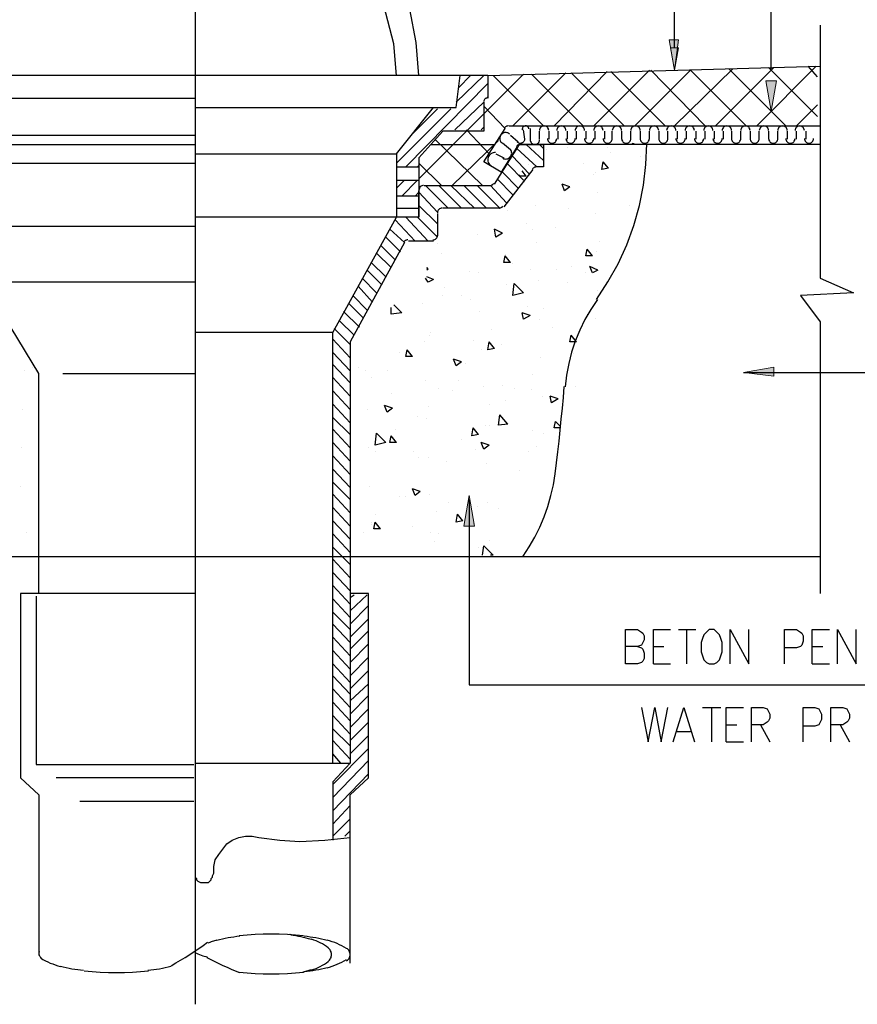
# Model space of a CAD drawing. Header units: millimetres. Extents: x 0 to 420, y 0 to 297.
# Tile 6 of 100: x 86 to 113, y 97 to 129. Entities that reach past the tile are written whole.
import ezdxf

# ---------------------------------------------------------------- set-up
doc = ezdxf.new("R2010")
doc.units = ezdxf.units.MM
doc.layers.add('FILL_000000', color=7, linetype='Continuous')
doc.layers.add('LINE_000000', color=7, linetype='Continuous')

msp = doc.modelspace()

# ---------------------------------------------------------------- hatches: boundary and pattern name
at = {"layer": 'FILL_000000'}
h = msp.add_hatch(color=7, dxfattribs=at)
h.dxf.hatch_style = 1
h.paths.add_polyline_path([(107.146, 128.016), (107.442, 128.016), (107.315, 127.042), (107.146, 128.016)])
h = msp.add_hatch(color=7, dxfattribs=at)
h.dxf.hatch_style = 1
h.paths.add_polyline_path([(107.442, 127.762), (107.188, 127.762), (107.315, 127.042), (107.442, 127.762)])
h = msp.add_hatch(color=7, dxfattribs=at)
h.dxf.hatch_style = 1
h.paths.add_polyline_path([(110.236, 126.704), (110.575, 126.704), (110.405, 125.73), (110.236, 126.704)])
h = msp.add_hatch(color=7, dxfattribs=at)
h.dxf.hatch_style = 1
h.paths.add_polyline_path([(110.49, 117.56), (110.49, 117.263), (109.516, 117.39), (110.49, 117.56)])
h = msp.add_hatch(color=7, dxfattribs=at)
h.dxf.hatch_style = 1
h.paths.add_polyline_path([(100.584, 112.48), (100.923, 112.48), (100.753, 113.453), (100.584, 112.48)])

# ---------------------------------------------------------------- linework, layer by layer
at = {"layer": 'LINE_000000', "lineweight": 25}
for p, q in [((91.99, 134.789), (91.99, 97.197)), ((107.315, 127.762), (107.315, 134.07)), ((110.405, 127.085), (110.405, 129.54)), ((101.346, 126.873), (111.972, 127.169)), ((108.627, 125.264), (110.49, 127.127)), ((109.94, 125.264), (111.845, 127.169)), ((111.887, 125.561), (110.321, 127.127)), ((111.887, 126.831), (111.591, 127.169)), ((100.33, 126.026), (101.219, 126.873)), ((100.415, 126.492), (100.796, 126.873)), ((101.219, 125.645), (102.489, 126.915)), ((101.346, 126.873), (101.346, 126.153)), ((103.124, 125.264), (101.515, 126.873)), ((102.15, 125.264), (103.844, 126.958)), ((104.394, 125.264), (102.743, 126.915)), ((103.463, 125.264), (105.156, 127)), ((105.706, 125.264), (104.013, 126.958)), ((104.733, 125.264), (106.511, 127.042)), ((107.019, 125.264), (105.283, 127)), ((106.045, 125.264), (107.823, 127.042)), ((108.289, 125.264), (106.553, 127.042)), ((107.315, 125.264), (109.178, 127.085)), ((109.601, 125.264), (107.823, 127.042)), ((110.871, 125.264), (109.051, 127.085)), ((98.721, 123.952), (101.346, 126.619)), ((101.304, 126.153), (101.346, 126.196)), ((100.288, 125.137), (101.219, 126.026)), ((101.896, 125.18), (101.219, 125.899)), ((111.21, 125.264), (111.887, 125.942)), ((98.425, 124.079), (100.161, 125.815)), ((98.891, 124.968), (99.737, 125.815)), ((100.711, 125.137), (101.219, 125.645)), ((101.134, 125.137), (101.219, 125.222)), ((102.023, 125.264), (111.972, 125.264)), ((83.058, 124.968), (91.99, 124.968)), ((99.145, 123.571), (100.711, 125.137)), ((101.388, 124.375), (100.669, 125.137)), ((102.066, 124.968), (102.32, 124.756)), ((102.531, 124.841), (102.489, 125.137)), ((102.701, 125.18), (102.701, 124.799)), ((102.997, 124.841), (102.997, 125.095)), ((103.293, 125.095), (103.293, 124.841)), ((103.59, 124.841), (103.59, 125.095)), ((103.886, 125.095), (103.886, 124.841)), ((104.182, 124.841), (104.182, 125.095)), ((104.479, 125.095), (104.479, 124.841)), ((104.775, 124.841), (104.775, 125.095)), ((105.071, 125.095), (105.071, 124.841)), ((105.325, 124.841), (105.325, 125.095)), ((105.622, 125.095), (105.622, 124.841)), ((105.918, 124.841), (105.918, 125.095)), ((106.214, 125.095), (106.214, 124.841)), ((106.511, 124.841), (106.511, 125.095)), ((106.807, 125.095), (106.807, 124.841)), ((107.103, 124.841), (107.103, 125.095)), ((107.4, 125.095), (107.4, 124.841)), ((107.696, 124.841), (107.696, 125.095)), ((107.992, 125.095), (107.992, 124.841)), ((108.289, 124.841), (108.289, 125.095)), ((108.585, 125.095), (108.585, 124.841)), ((108.881, 124.841), (108.881, 125.095)), ((109.135, 125.095), (109.135, 124.841)), ((109.432, 124.841), (109.432, 125.095)), ((109.728, 125.095), (109.728, 124.841)), ((110.024, 124.841), (110.024, 125.095)), ((110.321, 125.095), (110.321, 124.841)), ((110.617, 124.841), (110.617, 125.095)), ((110.913, 125.095), (110.913, 124.841)), ((111.21, 124.841), (111.21, 125.095)), ((111.506, 125.095), (111.506, 124.841)), ((72.348, 124.672), (91.99, 124.672)), ((99.526, 124.672), (101.558, 124.672)), ((101.177, 123.359), (99.653, 124.841)), ((100.203, 123.359), (101.685, 124.799)), ((102.066, 124.502), (101.812, 124.714)), ((111.972, 124.672), (102.404, 124.672)), ((103.844, 124.672), (102.404, 124.672)), ((103.124, 124.164), (102.574, 124.672)), ((103.124, 124.545), (102.997, 124.672)), ((103.886, 124.587), (103.886, 124.587)), ((105.156, 124.587), (105.156, 124.587)), ((106.003, 124.672), (105.96, 124.714)), ((106.003, 124.714), (106.003, 124.672)), ((98.425, 124.375), (98.425, 122.343)), ((101.6, 124.375), (101.854, 124.248)), ((102.658, 123.74), (102.15, 124.291)), ((102.912, 123.952), (102.277, 124.545)), ((103.209, 124.502), (103.209, 124.502)), ((105.283, 124.418), (105.283, 124.418)), ((106.214, 124.291), (106.214, 124.291)), ((99.102, 123.952), (99.145, 123.994)), ((99.864, 123.359), (99.145, 124.079)), ((102.489, 123.529), (101.981, 124.037)), ((102.658, 124.037), (102.658, 124.037)), ((102.658, 124.037), (102.658, 124.037)), ((104.394, 124.079), (104.394, 124.079)), ((104.987, 123.867), (105.029, 124.121)), ((105.198, 123.91), (105.029, 124.121)), ((98.425, 123.952), (99.145, 123.952)), ((102.32, 123.275), (101.812, 123.783)), ((102.785, 123.867), (101.854, 122.682)), ((102.362, 123.656), (102.362, 123.698)), ((102.574, 123.656), (102.362, 123.656)), ((102.574, 123.656), (102.447, 123.825)), ((102.828, 123.952), (102.828, 123.952)), ((104.733, 123.698), (104.733, 123.698)), ((104.775, 123.783), (104.775, 123.783)), ((105.198, 123.91), (104.987, 123.867)), ((98.425, 123.529), (99.145, 123.529)), ((98.425, 123.275), (98.679, 123.529)), ((98.594, 123.021), (99.102, 123.529)), ((99.314, 123.359), (101.431, 123.359)), ((100.076, 122.64), (99.356, 123.359)), ((100.499, 122.64), (99.78, 123.359)), ((100.923, 122.64), (100.161, 123.359)), ((101.304, 122.64), (100.584, 123.359)), ((101.727, 122.64), (101.007, 123.359)), ((101.939, 122.809), (101.431, 123.359)), ((102.15, 123.063), (101.642, 123.571)), ((102.531, 123.444), (102.531, 123.444)), ((103.971, 123.317), (103.717, 123.402)), ((103.801, 123.19), (103.717, 123.402)), ((99.145, 123.021), (98.425, 123.021)), ((99.018, 123.021), (99.145, 123.148)), ((99.145, 122.343), (99.145, 123.19)), ((99.737, 122.513), (99.145, 123.148)), ((103.971, 123.317), (103.801, 123.19)), ((104.86, 123.148), (104.86, 123.148)), ((99.737, 122.132), (99.145, 122.724)), ((102.87, 122.724), (102.87, 122.724)), ((105.876, 122.724), (105.876, 122.724)), ((98.425, 122.64), (99.145, 122.64)), ((99.737, 122.47), (99.737, 121.751)), ((101.727, 122.64), (99.907, 122.64)), ((101.981, 122.555), (101.981, 122.555)), ((103.928, 122.64), (103.928, 122.64)), ((104.775, 122.47), (104.775, 122.47)), ((99.018, 121.581), (98.383, 122.259)), ((99.441, 121.581), (98.721, 122.343)), ((99.737, 121.708), (99.102, 122.343)), ((102.574, 122.132), (102.574, 122.132)), ((98.679, 121.539), (98.213, 121.962)), ((101.007, 121.793), (101.007, 121.793)), ((101.812, 121.835), (101.558, 121.962)), ((101.6, 121.708), (101.558, 121.962)), ((101.812, 121.835), (101.6, 121.708)), ((102.785, 121.962), (102.785, 121.962)), ((103.505, 122.005), (103.505, 122.005)), ((98.383, 120.989), (97.917, 121.454)), ((98.552, 121.243), (98.086, 121.708)), ((99.61, 121.581), (98.806, 121.581)), ((99.737, 121.497), (99.737, 121.497)), ((102.912, 121.539), (102.912, 121.539)), ((104.902, 121.581), (104.902, 121.581)), ((98.256, 120.735), (97.79, 121.2)), ((99.864, 121.2), (99.864, 121.2)), ((101.896, 121.158), (101.896, 121.158)), ((104.479, 121.116), (104.521, 121.327)), ((104.69, 121.116), (104.521, 121.327)), ((104.817, 121.243), (104.817, 121.243)), ((98.086, 120.438), (97.621, 120.904)), ((101.854, 120.904), (101.896, 121.116)), ((102.066, 120.904), (101.854, 120.904)), ((102.066, 120.904), (101.896, 121.116)), ((102.15, 120.862), (102.15, 120.862)), ((104.69, 121.116), (104.479, 121.116)), ((97.959, 120.184), (97.494, 120.65)), ((99.441, 120.692), (99.399, 120.735)), ((99.441, 120.692), (99.399, 120.65)), ((100.753, 120.608), (100.753, 120.608)), ((101.05, 120.565), (101.05, 120.565)), ((102.701, 120.692), (102.701, 120.692)), ((103.547, 120.692), (103.547, 120.692)), ((104.013, 120.777), (104.013, 120.777)), ((104.479, 120.565), (104.479, 120.565)), ((104.86, 120.65), (104.606, 120.777)), ((104.69, 120.565), (104.606, 120.777)), ((104.648, 120.777), (104.648, 120.777)), ((104.86, 120.65), (104.69, 120.565)), ((91.99, 120.269), (84.794, 120.269)), ((97.79, 119.93), (97.324, 120.396)), ((99.441, 120.269), (99.356, 120.396)), ((99.61, 120.354), (99.399, 120.438)), ((99.61, 120.354), (99.441, 120.269)), ((101.939, 120.184), (101.939, 120.184)), ((102.15, 119.846), (102.193, 120.227)), ((102.489, 119.93), (102.193, 120.227)), ((102.955, 120.311), (102.955, 120.311)), ((103.886, 120.269), (103.886, 120.269)), ((97.663, 119.634), (97.197, 120.142)), ((99.949, 120.1), (99.949, 120.1)), ((102.489, 119.93), (102.15, 119.846)), ((104.86, 120.015), (104.86, 120.015)), ((97.367, 119.126), (96.901, 119.592)), ((97.494, 119.38), (97.028, 119.846)), ((99.272, 119.592), (99.272, 119.592)), ((99.907, 119.846), (99.907, 119.846)), ((100.499, 119.846), (100.499, 119.846)), ((100.796, 119.719), (100.796, 119.719)), ((97.24, 118.83), (96.732, 119.338)), ((98.256, 119.253), (98.256, 119.465)), ((98.594, 119.295), (98.256, 119.253)), ((98.594, 119.295), (98.34, 119.549)), ((101.092, 119.338), (101.092, 119.338)), ((102.701, 119.211), (102.447, 119.295)), ((102.489, 119.084), (102.447, 119.295)), ((102.616, 119.507), (102.616, 119.507)), ((103.124, 119.422), (103.124, 119.422)), ((104.521, 119.253), (104.521, 119.253)), ((97.07, 118.576), (96.605, 119.041)), ((102.701, 119.211), (102.489, 119.084)), ((102.997, 119.084), (102.997, 119.084)), ((104.775, 119.126), (104.775, 119.126)), ((96.393, 118.66), (91.99, 118.66)), ((96.943, 118.279), (96.435, 118.787)), ((99.526, 118.66), (99.526, 118.66)), ((101.473, 118.745), (101.473, 118.745)), ((103.42, 118.83), (103.42, 118.83)), ((96.943, 117.856), (96.393, 118.449)), ((99.314, 118.364), (99.314, 118.364)), ((99.483, 118.576), (99.483, 118.576)), ((100.88, 118.406), (100.88, 118.406)), ((101.346, 118.11), (101.388, 118.364)), ((101.558, 118.152), (101.388, 118.364)), ((103.971, 118.364), (104.013, 118.576)), ((104.182, 118.364), (103.971, 118.364)), ((104.182, 118.364), (104.013, 118.576)), ((96.943, 117.433), (96.393, 118.025)), ((98.51, 118.025), (98.51, 118.025)), ((98.721, 117.898), (98.764, 118.11)), ((98.933, 117.898), (98.764, 118.11)), ((101.134, 118.11), (101.134, 118.11)), ((101.558, 118.152), (101.346, 118.11)), ((101.769, 118.279), (101.769, 118.279)), ((104.098, 117.983), (104.098, 117.983)), ((98.933, 117.898), (98.721, 117.898)), ((100.499, 117.729), (100.245, 117.814)), ((100.33, 117.602), (100.245, 117.814)), ((100.499, 117.729), (100.33, 117.602)), ((100.626, 117.687), (100.626, 117.687)), ((103.039, 117.856), (103.039, 117.856)), ((86.529, 117.433), (86.529, 117.433)), ((86.783, 117.56), (86.783, 117.56)), ((96.943, 117.052), (96.393, 117.644)), ((97.197, 117.56), (97.197, 117.56)), ((97.451, 117.433), (97.451, 117.433)), ((98.129, 117.433), (98.129, 117.433)), ((109.516, 117.39), (128.185, 117.39)), ((87.757, 117.348), (91.99, 117.348)), ((96.943, 116.628), (96.393, 117.221)), ((97.621, 117.221), (97.621, 117.221)), ((99.356, 117.136), (99.356, 117.136)), ((100.415, 117.136), (100.415, 117.136)), ((102.785, 117.306), (102.785, 117.306)), ((96.943, 116.205), (96.393, 116.798)), ((99.78, 116.882), (99.78, 116.882)), ((100.203, 116.798), (100.203, 116.798)), ((101.219, 116.925), (101.219, 116.925)), ((101.812, 116.967), (101.812, 116.967)), ((102.193, 116.882), (102.193, 116.882)), ((102.743, 116.84), (102.743, 116.84)), ((104.14, 116.925), (104.14, 116.925)), ((98.256, 116.713), (98.256, 116.713)), ((101.896, 116.501), (101.896, 116.501)), ((103.082, 116.628), (103.082, 116.628)), ((103.59, 116.544), (103.336, 116.628)), ((103.378, 116.417), (103.336, 116.628)), ((103.59, 116.544), (103.378, 116.417)), ((103.378, 116.459), (103.378, 116.459)), ((86.487, 116.205), (86.487, 116.205)), ((86.487, 116.205), (86.487, 116.205)), ((96.943, 115.782), (96.393, 116.374)), ((97.494, 116.205), (97.494, 116.205)), ((97.494, 116.205), (97.494, 116.205)), ((98.298, 116.247), (98.044, 116.332)), ((98.129, 116.12), (98.044, 116.332)), ((98.298, 116.247), (98.129, 116.12)), ((98.171, 116.12), (98.171, 116.12)), ((99.441, 116.29), (99.441, 116.29)), ((101.388, 116.374), (101.388, 116.374)), ((96.943, 115.401), (96.393, 115.951)), ((99.102, 115.993), (99.102, 115.993)), ((99.399, 115.909), (99.399, 115.909)), ((101.685, 115.697), (101.727, 116.036)), ((101.981, 115.739), (101.727, 116.036)), ((103.463, 115.612), (103.505, 115.824)), ((103.674, 115.655), (103.505, 115.824)), ((96.943, 114.977), (96.393, 115.57)), ((98.383, 115.57), (98.383, 115.57)), ((100.838, 115.358), (100.88, 115.612)), ((101.05, 115.401), (100.88, 115.612)), ((101.261, 115.697), (101.261, 115.697)), ((101.388, 115.697), (101.388, 115.697)), ((101.981, 115.739), (101.685, 115.697)), ((102.785, 115.528), (102.785, 115.528)), ((103.632, 115.612), (103.463, 115.612)), ((96.943, 114.554), (96.393, 115.147)), ((97.748, 115.062), (97.79, 115.443)), ((98.086, 115.147), (97.748, 115.062)), ((98.086, 115.147), (97.79, 115.443)), ((98.213, 115.147), (98.256, 115.358)), ((98.425, 115.147), (98.213, 115.147)), ((98.425, 115.147), (98.256, 115.358)), ((100.499, 115.231), (100.499, 115.231)), ((101.05, 115.401), (100.838, 115.358)), ((101.388, 115.062), (101.134, 115.147)), ((101.219, 114.935), (101.134, 115.147)), ((103.124, 115.443), (103.124, 115.443)), ((86.445, 114.977), (86.445, 114.977)), ((97.536, 114.977), (97.536, 114.977)), ((97.748, 114.85), (97.748, 114.85)), ((98.975, 114.85), (98.975, 114.85)), ((100.965, 114.935), (100.965, 114.935)), ((101.388, 115.062), (101.219, 114.935)), ((102.658, 114.85), (102.658, 114.85)), ((102.912, 115.02), (102.912, 115.02)), ((96.943, 114.131), (96.393, 114.723)), ((99.145, 114.681), (99.145, 114.681)), ((99.441, 114.681), (99.441, 114.681)), ((100.034, 114.554), (100.034, 114.554)), ((96.943, 113.707), (96.393, 114.3)), ((101.304, 114.469), (101.304, 114.469)), ((102.362, 114.258), (102.362, 114.258)), ((86.402, 113.75), (86.402, 113.75)), ((96.943, 113.326), (96.393, 113.877)), ((97.578, 113.75), (97.578, 113.75)), ((99.187, 113.58), (98.933, 113.665)), ((99.018, 113.453), (98.933, 113.665)), ((99.187, 113.58), (99.018, 113.453)), ((96.943, 112.903), (96.393, 113.496)), ((98.51, 113.411), (98.51, 113.411)), ((98.721, 113.411), (98.721, 113.411)), ((99.483, 113.496), (99.483, 113.496)), ((100.753, 113.326), (100.753, 107.4)), ((96.943, 112.48), (96.393, 113.072)), ((99.695, 112.945), (99.695, 112.945)), ((100.076, 113.242), (100.076, 113.242)), ((100.669, 113.03), (100.669, 113.03)), ((101.007, 113.115), (101.007, 113.115)), ((101.346, 113.242), (101.346, 113.242)), ((101.685, 113.03), (101.685, 113.03)), ((96.943, 112.056), (96.393, 112.649)), ((97.748, 112.861), (97.748, 112.861)), ((100.33, 112.607), (100.372, 112.861)), ((100.542, 112.649), (100.33, 112.607)), ((100.542, 112.649), (100.372, 112.861)), ((97.621, 112.607), (97.621, 112.607)), ((97.621, 112.522), (97.621, 112.522)), ((97.705, 112.395), (97.748, 112.607)), ((97.917, 112.395), (97.705, 112.395)), ((97.917, 112.395), (97.748, 112.607)), ((98.933, 112.48), (98.933, 112.48)), ((100.88, 112.564), (100.88, 112.564)), ((86.614, 112.268), (86.614, 112.268)), ((96.943, 111.633), (96.393, 112.226)), ((97.367, 112.268), (97.367, 112.268)), ((99.526, 112.268), (99.526, 112.268)), ((99.78, 112.226), (99.78, 112.226)), ((101.388, 112.014), (101.388, 112.014)), ((96.943, 111.252), (96.393, 111.802)), ((99.653, 111.972), (99.653, 111.972)), ((101.05, 111.802), (101.05, 111.802)), ((101.177, 111.548), (101.219, 111.845)), ((101.515, 111.548), (101.219, 111.845)), ((72.348, 111.506), (111.972, 111.506)), ((96.943, 110.829), (96.393, 111.421)), ((101.515, 111.548), (101.431, 111.548)), ((96.943, 110.405), (96.393, 110.998)), ((96.943, 109.982), (96.393, 110.575)), ((96.943, 109.559), (96.393, 110.151)), ((96.943, 109.77), (97.494, 110.278)), ((96.943, 110.194), (97.07, 110.278)), ((96.943, 109.347), (97.536, 109.94)), ((96.943, 109.178), (96.393, 109.728)), ((96.943, 108.924), (97.536, 109.516)), ((96.943, 108.754), (96.393, 109.347)), ((107.442, 109.178), (107.992, 109.178)), ((107.696, 109.178), (107.696, 108.077)), ((96.943, 108.331), (96.393, 108.924)), ((96.943, 108.543), (97.536, 109.135)), ((96.943, 108.119), (97.536, 108.712)), ((106.638, 108.627), (106.976, 108.627)), ((111.718, 108.627), (112.056, 108.627)), ((96.943, 107.908), (96.393, 108.5)), ((96.943, 107.696), (97.536, 108.289)), ((96.943, 107.484), (96.393, 108.077)), ((106.638, 108.077), (107.188, 108.077)), ((111.718, 108.077), (112.268, 108.077)), ((96.943, 107.103), (96.393, 107.696)), ((96.943, 107.273), (97.536, 107.865)), ((96.943, 106.892), (97.536, 107.442)), ((100.753, 107.4), (133.011, 107.4)), ((96.943, 106.68), (96.393, 107.273)), ((96.943, 106.468), (97.536, 107.061)), ((96.943, 106.257), (96.393, 106.849)), ((108.204, 106.68), (108.797, 106.68)), ((108.5, 106.68), (108.5, 105.579)), ((96.943, 105.833), (96.393, 106.426)), ((96.943, 106.045), (97.536, 106.638)), ((96.943, 105.622), (97.536, 106.214)), ((108.966, 106.13), (109.305, 106.13)), ((110.067, 106.13), (110.363, 105.579)), ((112.607, 106.13), (112.903, 105.579)), ((96.943, 105.452), (96.393, 106.003)), ((96.943, 105.198), (97.536, 105.791)), ((107.4, 105.918), (107.823, 105.918)), ((96.943, 105.029), (96.393, 105.622)), ((108.966, 105.579), (109.516, 105.579)), ((96.393, 104.225), (97.536, 105.368)), ((96.647, 104.902), (96.393, 105.198)), ((91.99, 104.902), (96.943, 104.902)), ((96.393, 103.801), (97.536, 104.987)), ((96.393, 103.378), (97.536, 104.563)), ((91.948, 104.436), (87.545, 104.436)), ((91.948, 103.674), (88.307, 103.674)), ((96.393, 102.955), (96.943, 103.547)), ((96.393, 102.574), (96.943, 103.124)), ((96.774, 102.574), (96.943, 102.743))]:
    msp.add_line(p, q, dxfattribs=at)
for points in [[(99.145, 126.873), (99.06, 127.931), (98.848, 128.99), (98.467, 130.006), (97.917, 130.937), (97.24, 131.741), (96.435, 132.503), (95.546, 133.096), (94.615, 133.562), (93.557, 133.858), (92.498, 134.027), (91.44, 134.027), (90.382, 133.858), (89.366, 133.562), (88.392, 133.096), (87.503, 132.503), (86.699, 131.741), (86.064, 130.937), (85.513, 130.006), (85.132, 128.99), (84.878, 127.931), (84.794, 126.873)], [(98.425, 126.873), (98.34, 127.889), (98.086, 128.863), (97.705, 129.794), (97.197, 130.641), (96.52, 131.445), (95.758, 132.08), (94.911, 132.63), (93.98, 133.011), (92.964, 133.223), (91.948, 133.308), (90.974, 133.223), (89.958, 133.011), (89.027, 132.63), (88.18, 132.08), (87.418, 131.445), (86.741, 130.641), (86.233, 129.794), (85.852, 128.863), (85.598, 127.889), (85.513, 126.873)], [(111.972, 128.482), (111.972, 120.396), (113.03, 119.93), (111.337, 119.846), (111.972, 118.999), (111.972, 110.321)], [(101.346, 126.873), (82.592, 126.873), (82.592, 126.153), (91.99, 126.153)], [(91.99, 125.857), (100.33, 125.857), (100.457, 126.873)], [(101.219, 126.026), (101.219, 125.095), (99.907, 125.095), (99.145, 124.248), (99.145, 122.343), (91.99, 122.343)], [(91.99, 124.375), (98.425, 124.375), (99.61, 125.857)], [(101.325, 126.153), (101.304, 126.151), (101.284, 126.145), (101.266, 126.135), (101.25, 126.122), (101.237, 126.107), (101.227, 126.089), (101.221, 126.069), (101.219, 126.047)], [(102.002, 125.264), (101.983, 125.263), (101.964, 125.259), (101.947, 125.254), (101.93, 125.245), (101.914, 125.235), (101.9, 125.223), (101.887, 125.209), (101.876, 125.194)], [(102.657, 125.175), (102.654, 125.188), (102.649, 125.201), (102.643, 125.214), (102.635, 125.225), (102.625, 125.235), (102.615, 125.244), (102.603, 125.251), (102.59, 125.257), (102.577, 125.262), (102.563, 125.264), (102.549, 125.264), (102.535, 125.263), (102.522, 125.26), (102.509, 125.255), (102.497, 125.248), (102.485, 125.24), (102.475, 125.23), (102.466, 125.22), (102.459, 125.208), (102.453, 125.195), (102.449, 125.182), (102.447, 125.168), (102.447, 125.154), (102.448, 125.14)], [(103.293, 125.116), (103.29, 125.146), (103.282, 125.174), (103.268, 125.199), (103.25, 125.221), (103.228, 125.239), (103.203, 125.253), (103.175, 125.261), (103.145, 125.264), (103.115, 125.261), (103.087, 125.253), (103.062, 125.239), (103.04, 125.221), (103.022, 125.199), (103.009, 125.174), (103, 125.146), (102.997, 125.116)], [(103.844, 125.116), (103.841, 125.146), (103.832, 125.174), (103.818, 125.199), (103.8, 125.221), (103.778, 125.239), (103.753, 125.253), (103.725, 125.261), (103.696, 125.264), (103.666, 125.261), (103.638, 125.253), (103.613, 125.239), (103.591, 125.221), (103.573, 125.199), (103.559, 125.174), (103.55, 125.146), (103.547, 125.116)], [(104.436, 125.116), (104.433, 125.146), (104.425, 125.174), (104.411, 125.199), (104.393, 125.221), (104.371, 125.239), (104.346, 125.253), (104.318, 125.261), (104.288, 125.264), (104.258, 125.261), (104.23, 125.253), (104.205, 125.239), (104.183, 125.221), (104.165, 125.199), (104.152, 125.174), (104.143, 125.146), (104.14, 125.116)], [(105.029, 125.116), (105.026, 125.146), (105.017, 125.174), (105.004, 125.199), (104.986, 125.221), (104.964, 125.239), (104.939, 125.253), (104.911, 125.261), (104.881, 125.264), (104.851, 125.261), (104.823, 125.253), (104.798, 125.239), (104.776, 125.221), (104.758, 125.199), (104.744, 125.174), (104.736, 125.146), (104.733, 125.116)], [(105.622, 125.116), (105.619, 125.146), (105.61, 125.174), (105.596, 125.199), (105.578, 125.221), (105.556, 125.239), (105.531, 125.253), (105.503, 125.261), (105.474, 125.264), (105.444, 125.261), (105.416, 125.253), (105.391, 125.239), (105.369, 125.221), (105.351, 125.199), (105.337, 125.174), (105.328, 125.146), (105.325, 125.116)], [(106.214, 125.116), (106.211, 125.146), (106.203, 125.174), (106.189, 125.199), (106.171, 125.221), (106.149, 125.239), (106.124, 125.253), (106.096, 125.261), (106.066, 125.264), (106.036, 125.261), (106.009, 125.253), (105.983, 125.239), (105.961, 125.221), (105.943, 125.199), (105.93, 125.174), (105.921, 125.146), (105.918, 125.116)], [(106.807, 125.116), (106.804, 125.146), (106.795, 125.174), (106.782, 125.199), (106.764, 125.221), (106.742, 125.239), (106.717, 125.253), (106.689, 125.261), (106.659, 125.264), (106.629, 125.261), (106.601, 125.253), (106.576, 125.239), (106.554, 125.221), (106.536, 125.199), (106.522, 125.174), (106.514, 125.146), (106.511, 125.116)], [(107.357, 125.116), (107.354, 125.146), (107.346, 125.174), (107.332, 125.199), (107.314, 125.221), (107.292, 125.239), (107.267, 125.253), (107.239, 125.261), (107.209, 125.264), (107.179, 125.261), (107.152, 125.253), (107.126, 125.239), (107.104, 125.221), (107.086, 125.199), (107.073, 125.174), (107.064, 125.146), (107.061, 125.116)], [(107.95, 125.116), (107.947, 125.146), (107.938, 125.174), (107.925, 125.199), (107.907, 125.221), (107.885, 125.239), (107.86, 125.253), (107.832, 125.261), (107.802, 125.264), (107.772, 125.261), (107.744, 125.253), (107.719, 125.239), (107.697, 125.221), (107.679, 125.199), (107.665, 125.174), (107.657, 125.146), (107.654, 125.116)], [(108.543, 125.116), (108.54, 125.146), (108.531, 125.174), (108.517, 125.199), (108.499, 125.221), (108.477, 125.239), (108.452, 125.253), (108.424, 125.261), (108.395, 125.264), (108.365, 125.261), (108.337, 125.253), (108.312, 125.239), (108.29, 125.221), (108.272, 125.199), (108.258, 125.174), (108.249, 125.146), (108.246, 125.116)], [(109.135, 125.116), (109.132, 125.146), (109.124, 125.174), (109.11, 125.199), (109.092, 125.221), (109.07, 125.239), (109.045, 125.253), (109.017, 125.261), (108.987, 125.264), (108.957, 125.261), (108.929, 125.253), (108.904, 125.239), (108.882, 125.221), (108.864, 125.199), (108.851, 125.174), (108.842, 125.146), (108.839, 125.116)], [(109.728, 125.116), (109.725, 125.146), (109.716, 125.174), (109.703, 125.199), (109.685, 125.221), (109.663, 125.239), (109.638, 125.253), (109.61, 125.261), (109.58, 125.264), (109.55, 125.261), (109.522, 125.253), (109.497, 125.239), (109.475, 125.221), (109.457, 125.199), (109.443, 125.174), (109.435, 125.146), (109.432, 125.116)], [(110.321, 125.116), (110.318, 125.146), (110.309, 125.174), (110.295, 125.199), (110.277, 125.221), (110.255, 125.239), (110.23, 125.253), (110.202, 125.261), (110.173, 125.264), (110.143, 125.261), (110.115, 125.253), (110.09, 125.239), (110.068, 125.221), (110.05, 125.199), (110.036, 125.174), (110.027, 125.146), (110.024, 125.116)], [(110.913, 125.116), (110.91, 125.146), (110.902, 125.174), (110.888, 125.199), (110.87, 125.221), (110.848, 125.239), (110.823, 125.253), (110.795, 125.261), (110.765, 125.264), (110.735, 125.261), (110.708, 125.253), (110.682, 125.239), (110.66, 125.221), (110.642, 125.199), (110.629, 125.174), (110.62, 125.146), (110.617, 125.116)], [(111.464, 125.116), (111.461, 125.146), (111.452, 125.174), (111.438, 125.199), (111.42, 125.221), (111.398, 125.239), (111.373, 125.253), (111.345, 125.261), (111.316, 125.264), (111.286, 125.261), (111.258, 125.253), (111.233, 125.239), (111.211, 125.221), (111.193, 125.199), (111.179, 125.174), (111.17, 125.146), (111.167, 125.116)], [(102.277, 124.587), (101.769, 123.783), (101.219, 124.121), (101.896, 125.18)], [(102.05, 124.999), (102.03, 125.016), (102.008, 125.03), (101.985, 125.041), (101.96, 125.048), (101.935, 125.052), (101.909, 125.052), (101.884, 125.05), (101.859, 125.043), (101.834, 125.034), (101.812, 125.021), (101.792, 125.005), (101.774, 124.987), (101.758, 124.967), (101.746, 124.945), (101.736, 124.921), (101.73, 124.895), (101.727, 124.869), (101.728, 124.844), (101.732, 124.818), (101.74, 124.794), (101.75, 124.771), (101.764, 124.749), (101.781, 124.73), (101.8, 124.712)], [(80.857, 124.672), (80.857, 124.079), (91.99, 124.079)], [(101.558, 123.402), (102.362, 124.672), (103.124, 124.672), (103.124, 123.952), (102.912, 123.952)], [(102.383, 124.672), (102.365, 124.671), (102.347, 124.667), (102.329, 124.662), (102.313, 124.654), (102.297, 124.644), (102.283, 124.633), (102.271, 124.62), (102.259, 124.605)], [(102.279, 124.757), (102.294, 124.743), (102.312, 124.732), (102.33, 124.724), (102.349, 124.718), (102.369, 124.715), (102.389, 124.714), (102.409, 124.716), (102.429, 124.721), (102.448, 124.729), (102.466, 124.739), (102.482, 124.752), (102.496, 124.766), (102.508, 124.782), (102.518, 124.8), (102.525, 124.819), (102.53, 124.839)], [(102.701, 124.82), (102.704, 124.79), (102.712, 124.762), (102.726, 124.737), (102.744, 124.715), (102.766, 124.697), (102.791, 124.683), (102.819, 124.675), (102.849, 124.672), (102.879, 124.675), (102.907, 124.683), (102.932, 124.697), (102.954, 124.715), (102.972, 124.737), (102.985, 124.762), (102.994, 124.79), (102.997, 124.82)], [(103.251, 124.862), (103.254, 124.832), (103.263, 124.804), (103.276, 124.779), (103.294, 124.757), (103.316, 124.739), (103.342, 124.726), (103.369, 124.717), (103.399, 124.714), (103.429, 124.717), (103.457, 124.726), (103.482, 124.739), (103.504, 124.757), (103.522, 124.779), (103.536, 124.804), (103.544, 124.832), (103.547, 124.862)], [(103.844, 124.862), (103.847, 124.832), (103.855, 124.804), (103.869, 124.779), (103.887, 124.757), (103.909, 124.739), (103.934, 124.726), (103.962, 124.717), (103.992, 124.714), (104.022, 124.717), (104.05, 124.726), (104.075, 124.739), (104.097, 124.757), (104.115, 124.779), (104.128, 124.804), (104.137, 124.832), (104.14, 124.862)], [(104.436, 124.862), (104.439, 124.832), (104.448, 124.804), (104.462, 124.779), (104.48, 124.757), (104.502, 124.739), (104.527, 124.726), (104.555, 124.717), (104.585, 124.714), (104.614, 124.717), (104.642, 124.726), (104.667, 124.739), (104.689, 124.757), (104.707, 124.779), (104.721, 124.804), (104.73, 124.832), (104.733, 124.862)], [(104.818, 119.721), (105.187, 120.277), (105.51, 120.857), (105.786, 121.459), (106.014, 122.08), (106.193, 122.717), (106.322, 123.366), (106.4, 124.026), (106.426, 124.693)], [(105.029, 124.862), (105.032, 124.832), (105.041, 124.804), (105.054, 124.779), (105.072, 124.757), (105.094, 124.739), (105.119, 124.726), (105.147, 124.717), (105.177, 124.714), (105.207, 124.717), (105.235, 124.726), (105.26, 124.739), (105.282, 124.757), (105.3, 124.779), (105.314, 124.804), (105.322, 124.832), (105.325, 124.862)], [(105.622, 124.862), (105.625, 124.832), (105.633, 124.804), (105.647, 124.779), (105.665, 124.757), (105.687, 124.739), (105.712, 124.726), (105.74, 124.717), (105.77, 124.714), (105.8, 124.717), (105.828, 124.726), (105.853, 124.739), (105.875, 124.757), (105.893, 124.779), (105.906, 124.804), (105.915, 124.832), (105.918, 124.862)], [(106.214, 124.862), (106.217, 124.832), (106.226, 124.804), (106.24, 124.779), (106.258, 124.757), (106.28, 124.739), (106.305, 124.726), (106.333, 124.717), (106.362, 124.714), (106.392, 124.717), (106.42, 124.726), (106.445, 124.739), (106.467, 124.757), (106.485, 124.779), (106.499, 124.804), (106.508, 124.832), (106.511, 124.862)], [(106.807, 124.862), (106.81, 124.832), (106.819, 124.804), (106.832, 124.779), (106.85, 124.757), (106.872, 124.739), (106.897, 124.726), (106.925, 124.717), (106.955, 124.714), (106.985, 124.717), (107.013, 124.726), (107.038, 124.739), (107.06, 124.757), (107.078, 124.779), (107.092, 124.804), (107.1, 124.832), (107.103, 124.862)], [(107.357, 124.862), (107.36, 124.832), (107.369, 124.804), (107.383, 124.779), (107.401, 124.757), (107.423, 124.739), (107.448, 124.726), (107.476, 124.717), (107.505, 124.714), (107.535, 124.717), (107.563, 124.726), (107.588, 124.739), (107.61, 124.757), (107.628, 124.779), (107.642, 124.804), (107.651, 124.832), (107.654, 124.862)], [(107.95, 124.862), (107.953, 124.832), (107.962, 124.804), (107.975, 124.779), (107.993, 124.757), (108.015, 124.739), (108.041, 124.726), (108.068, 124.717), (108.098, 124.714), (108.128, 124.717), (108.156, 124.726), (108.181, 124.739), (108.203, 124.757), (108.221, 124.779), (108.235, 124.804), (108.243, 124.832), (108.246, 124.862)], [(108.543, 124.862), (108.546, 124.832), (108.554, 124.804), (108.568, 124.779), (108.586, 124.757), (108.608, 124.739), (108.633, 124.726), (108.661, 124.717), (108.691, 124.714), (108.721, 124.717), (108.749, 124.726), (108.774, 124.739), (108.796, 124.757), (108.814, 124.779), (108.827, 124.804), (108.836, 124.832), (108.839, 124.862)], [(109.135, 124.862), (109.138, 124.832), (109.147, 124.804), (109.161, 124.779), (109.179, 124.757), (109.201, 124.739), (109.226, 124.726), (109.254, 124.717), (109.284, 124.714), (109.313, 124.717), (109.341, 124.726), (109.366, 124.739), (109.388, 124.757), (109.406, 124.779), (109.42, 124.804), (109.429, 124.832), (109.432, 124.862)], [(109.728, 124.862), (109.731, 124.832), (109.74, 124.804), (109.753, 124.779), (109.771, 124.757), (109.793, 124.739), (109.819, 124.726), (109.846, 124.717), (109.876, 124.714), (109.906, 124.717), (109.934, 124.726), (109.959, 124.739), (109.981, 124.757), (109.999, 124.779), (110.013, 124.804), (110.021, 124.832), (110.024, 124.862)], [(110.321, 124.862), (110.324, 124.832), (110.332, 124.804), (110.346, 124.779), (110.364, 124.757), (110.386, 124.739), (110.411, 124.726), (110.439, 124.717), (110.469, 124.714), (110.499, 124.717), (110.527, 124.726), (110.552, 124.739), (110.574, 124.757), (110.592, 124.779), (110.605, 124.804), (110.614, 124.832), (110.617, 124.862)], [(110.871, 124.862), (110.874, 124.832), (110.883, 124.804), (110.896, 124.779), (110.914, 124.757), (110.936, 124.739), (110.961, 124.726), (110.989, 124.717), (111.019, 124.714), (111.049, 124.717), (111.077, 124.726), (111.102, 124.739), (111.124, 124.757), (111.142, 124.779), (111.156, 124.804), (111.164, 124.832), (111.167, 124.862)], [(111.464, 124.862), (111.467, 124.832), (111.475, 124.804), (111.489, 124.779), (111.507, 124.757), (111.529, 124.739), (111.554, 124.726), (111.582, 124.717), (111.612, 124.714), (111.642, 124.717), (111.67, 124.726), (111.695, 124.739), (111.717, 124.757), (111.735, 124.779), (111.748, 124.804), (111.757, 124.832), (111.76, 124.862)], [(101.595, 124.417), (101.555, 124.416), (101.516, 124.409), (101.48, 124.396), (101.446, 124.376), (101.417, 124.352), (101.391, 124.323), (101.371, 124.29), (101.356, 124.252), (101.348, 124.213), (101.346, 124.174), (101.351, 124.136), (101.362, 124.099), (101.379, 124.065), (101.402, 124.033), (101.43, 124.006), (101.463, 123.983)], [(101.826, 124.23), (101.856, 124.216), (101.887, 124.208), (101.919, 124.206), (101.951, 124.209), (101.981, 124.217), (102.01, 124.23), (102.037, 124.248), (102.061, 124.271), (102.08, 124.298), (102.095, 124.327), (102.104, 124.357), (102.108, 124.389), (102.107, 124.42), (102.1, 124.451), (102.088, 124.481), (102.071, 124.51)], [(91.99, 122.047), (82.592, 122.047), (81.407, 124.079)], [(102.891, 123.952), (102.874, 123.951), (102.858, 123.948), (102.841, 123.943), (102.826, 123.937), (102.812, 123.929), (102.798, 123.919), (102.785, 123.908), (102.774, 123.895)], [(99.293, 123.359), (99.263, 123.356), (99.235, 123.348), (99.21, 123.334), (99.188, 123.316), (99.17, 123.294), (99.156, 123.269), (99.148, 123.241), (99.145, 123.211)], [(101.41, 123.359), (101.428, 123.36), (101.446, 123.364), (101.463, 123.369), (101.479, 123.377), (101.495, 123.386), (101.509, 123.398), (101.522, 123.411), (101.533, 123.425)], [(101.706, 122.64), (101.723, 122.641), (101.739, 122.644), (101.756, 122.648), (101.771, 122.655), (101.786, 122.663), (101.799, 122.673), (101.812, 122.684), (101.823, 122.697)], [(99.886, 122.64), (99.856, 122.637), (99.828, 122.628), (99.803, 122.614), (99.781, 122.596), (99.763, 122.574), (99.749, 122.549), (99.74, 122.521), (99.737, 122.492)], [(96.393, 104.902), (96.393, 118.66), (98.425, 122.343)], [(99.589, 121.624), (99.619, 121.627), (99.647, 121.635), (99.672, 121.649), (99.694, 121.667), (99.712, 121.689), (99.726, 121.714), (99.734, 121.742), (99.737, 121.772)], [(98.679, 121.539), (96.943, 118.364), (96.943, 104.902)], [(98.785, 121.624), (98.765, 121.622), (98.745, 121.618), (98.727, 121.612), (98.709, 121.603), (98.693, 121.592), (98.678, 121.579), (98.666, 121.563), (98.655, 121.546)], [(86.995, 110.321), (86.995, 117.348), (85.217, 120.269)], [(104.848, 119.716), (104.637, 119.402), (104.449, 119.076), (104.284, 118.738), (104.142, 118.39), (104.024, 118.033), (103.931, 117.669), (103.862, 117.298), (103.819, 116.922)], [(103.495, 114.151), (103.54, 114.499), (103.582, 114.847), (103.622, 115.195), (103.659, 115.543), (103.695, 115.892), (103.728, 116.241), (103.76, 116.59), (103.789, 116.939)], [(102.475, 111.52), (102.671, 111.818), (102.849, 112.127), (103.007, 112.446), (103.146, 112.773), (103.265, 113.108), (103.363, 113.45), (103.441, 113.798), (103.498, 114.15)], [(91.99, 110.321), (86.402, 110.321), (86.402, 104.436), (86.995, 103.886), (86.995, 98.764)], [(86.91, 110.236), (86.91, 104.86), (91.948, 104.86)], [(96.943, 98.51), (96.943, 103.886), (97.536, 104.436), (97.536, 110.321), (96.943, 110.321), (96.943, 104.902), (96.393, 104.309), (96.393, 102.447)], [(106.13, 108.627), (106.257, 108.585), (106.299, 108.543), (106.341, 108.416), (106.341, 108.246), (106.299, 108.162), (106.257, 108.119), (106.13, 108.077), (105.749, 108.077), (105.749, 109.178), (106.13, 109.178), (106.257, 109.093), (106.299, 109.051), (106.341, 108.966), (106.341, 108.839), (106.299, 108.754), (106.257, 108.67), (106.13, 108.627), (105.749, 108.627)], [(106.638, 108.077), (106.638, 109.178), (107.188, 109.178)], [(109.093, 108.077), (109.093, 109.178), (109.686, 108.077), (109.686, 109.178)], [(110.829, 108.077), (110.829, 109.178), (111.21, 109.178), (111.337, 109.093), (111.379, 109.051), (111.421, 108.966), (111.421, 108.797), (111.379, 108.67), (111.337, 108.627), (111.21, 108.585), (110.829, 108.585)], [(111.718, 108.077), (111.718, 109.178), (112.268, 109.178)], [(112.522, 108.077), (112.522, 109.178), (113.115, 108.077), (113.115, 109.178)], [(106.257, 106.68), (106.468, 105.579), (106.68, 106.68), (106.892, 105.579), (107.103, 106.68)], [(107.273, 105.579), (107.611, 106.68), (107.95, 105.579)], [(108.966, 105.579), (108.966, 106.68), (109.516, 106.68)], [(109.77, 105.579), (109.77, 106.68), (110.151, 106.68), (110.278, 106.638), (110.321, 106.553), (110.363, 106.468), (110.363, 106.341), (110.321, 106.257), (110.278, 106.214), (110.151, 106.13), (109.77, 106.13)], [(111.421, 105.579), (111.421, 106.68), (111.802, 106.68), (111.929, 106.638), (111.972, 106.553), (112.014, 106.468), (112.014, 106.299), (111.972, 106.214), (111.929, 106.13), (111.802, 106.087), (111.421, 106.087)], [(112.31, 105.579), (112.31, 106.68), (112.691, 106.68), (112.818, 106.638), (112.861, 106.553), (112.903, 106.468), (112.903, 106.341), (112.861, 106.257), (112.818, 106.214), (112.691, 106.13), (112.31, 106.13)], [(91.99, 101.388), (91.99, 101.304), (91.99, 101.261), (92.033, 101.219), (92.033, 101.177), (92.075, 101.134), (92.16, 101.092), (92.202, 101.092), (92.244, 101.092), (92.287, 101.092), (92.371, 101.092), (92.414, 101.092), (92.456, 101.134), (92.498, 101.177), (92.498, 101.219), (92.541, 101.261), (92.541, 101.304), (92.583, 101.388), (92.583, 101.6), (92.625, 101.812), (92.752, 101.981), (92.879, 102.15), (93.006, 102.32), (93.176, 102.447), (93.387, 102.531), (93.599, 102.574), (93.811, 102.574), (94.022, 102.531), (94.7, 102.447), (95.335, 102.404), (96.139, 102.447), (96.943, 102.531)], [(95.449, 99.387), (95.194, 99.411), (94.937, 99.428), (94.681, 99.438), (94.425, 99.441), (94.168, 99.438), (93.912, 99.428), (93.655, 99.411), (93.4, 99.387)], [(95.03, 99.425), (95.029, 99.425), (95.028, 99.425), (95.027, 99.425), (95.026, 99.426), (95.025, 99.426), (95.023, 99.426), (95.022, 99.426), (95.021, 99.426)], [(91.225, 98.432), (91.375, 98.519), (91.523, 98.608), (91.671, 98.698), (91.817, 98.791), (91.962, 98.886), (92.105, 98.983), (92.248, 99.081), (92.389, 99.182)], [(92.684, 99.245), (92.647, 99.235), (92.61, 99.225), (92.573, 99.214), (92.536, 99.202), (92.499, 99.19), (92.463, 99.177), (92.427, 99.163), (92.391, 99.149)], [(93.414, 99.37), (93.321, 99.36), (93.229, 99.347), (93.136, 99.334), (93.044, 99.318), (92.952, 99.301), (92.86, 99.282), (92.769, 99.261), (92.678, 99.239)], [(95.697, 99.266), (95.617, 99.29), (95.537, 99.312), (95.456, 99.333), (95.374, 99.352), (95.292, 99.369), (95.21, 99.384), (95.128, 99.397), (95.045, 99.409)], [(96.214, 99.239), (96.123, 99.261), (96.031, 99.282), (95.94, 99.301), (95.848, 99.318), (95.755, 99.334), (95.663, 99.347), (95.57, 99.36), (95.477, 99.37)], [(96.247, 99), (96.185, 99.045), (96.122, 99.086), (96.058, 99.125), (95.991, 99.161), (95.923, 99.194), (95.854, 99.225), (95.784, 99.252), (95.712, 99.276)], [(96.832, 98.982), (96.758, 99.025), (96.683, 99.066), (96.607, 99.103), (96.529, 99.137), (96.45, 99.169), (96.37, 99.197), (96.289, 99.223), (96.207, 99.245)], [(87.004, 98.886), (87.002, 98.879), (87, 98.871), (86.999, 98.864), (86.997, 98.857), (86.996, 98.849), (86.996, 98.842), (86.995, 98.835), (86.995, 98.827)], [(86.995, 98.827), (86.997, 98.802), (87.001, 98.778), (87.009, 98.755), (87.02, 98.734), (87.033, 98.713), (87.049, 98.695), (87.067, 98.678), (87.087, 98.664)], [(91.98, 98.852), (92.029, 98.829), (92.079, 98.808), (92.13, 98.788), (92.18, 98.769), (92.232, 98.751), (92.283, 98.735), (92.335, 98.72), (92.388, 98.706)], [(96.242, 98.565), (96.266, 98.586), (96.288, 98.61), (96.306, 98.635), (96.322, 98.662), (96.334, 98.691), (96.343, 98.721), (96.349, 98.753), (96.351, 98.785), (96.349, 98.817), (96.343, 98.848), (96.334, 98.878), (96.322, 98.907), (96.306, 98.935), (96.288, 98.96), (96.266, 98.983), (96.242, 99.004)], [(96.832, 98.586), (96.856, 98.603), (96.878, 98.624), (96.898, 98.646), (96.914, 98.671), (96.926, 98.697), (96.936, 98.725), (96.941, 98.755), (96.943, 98.785), (96.941, 98.815), (96.936, 98.844), (96.926, 98.872), (96.914, 98.899), (96.898, 98.924), (96.878, 98.946), (96.856, 98.966), (96.832, 98.984)], [(87.052, 98.672), (87.126, 98.629), (87.202, 98.589), (87.279, 98.552), (87.358, 98.517), (87.438, 98.486), (87.519, 98.457), (87.601, 98.432), (87.684, 98.409)], [(92.363, 98.695), (92.491, 98.629), (92.62, 98.565), (92.749, 98.501), (92.879, 98.44), (93.01, 98.38), (93.142, 98.321), (93.274, 98.264), (93.407, 98.209)], [(95.712, 98.294), (95.784, 98.318), (95.854, 98.345), (95.923, 98.375), (95.991, 98.408), (96.058, 98.444), (96.122, 98.483), (96.185, 98.525), (96.247, 98.569)], [(96.207, 98.367), (96.289, 98.389), (96.37, 98.415), (96.45, 98.443), (96.529, 98.475), (96.607, 98.509), (96.683, 98.546), (96.758, 98.587), (96.832, 98.63)], [(87.685, 98.413), (87.776, 98.391), (87.867, 98.371), (87.959, 98.352), (88.051, 98.335), (88.143, 98.32), (88.235, 98.306), (88.328, 98.294), (88.421, 98.284)], [(88.445, 98.266), (88.701, 98.243), (88.958, 98.227), (89.215, 98.217), (89.471, 98.213), (89.728, 98.217), (89.985, 98.227), (90.242, 98.243), (90.498, 98.266)], [(90.48, 98.284), (90.573, 98.294), (90.665, 98.306), (90.758, 98.32), (90.85, 98.335), (90.942, 98.352), (91.033, 98.371), (91.124, 98.391), (91.215, 98.413)], [(93.4, 98.224), (93.655, 98.201), (93.912, 98.184), (94.168, 98.174), (94.425, 98.171), (94.681, 98.174), (94.937, 98.184), (95.194, 98.201), (95.449, 98.224)], [(95.43, 98.231), (95.463, 98.239), (95.497, 98.247), (95.531, 98.256), (95.564, 98.265), (95.598, 98.274), (95.631, 98.284), (95.664, 98.294), (95.697, 98.304)], [(95.477, 98.242), (95.57, 98.252), (95.663, 98.265), (95.755, 98.278), (95.848, 98.294), (95.94, 98.311), (96.031, 98.33), (96.123, 98.351), (96.214, 98.373)]]:
    msp.add_lwpolyline(points, dxfattribs=at)
at = {"layer": 'LINE_000000', "lineweight": 0}
for points in [[(107.146, 128.016), (107.442, 128.016), (107.315, 127.042), (107.146, 128.016)], [(107.442, 127.762), (107.188, 127.762), (107.315, 127.042), (107.442, 127.762)], [(110.236, 126.704), (110.575, 126.704), (110.405, 125.73), (110.236, 126.704)], [(110.49, 117.56), (110.49, 117.263), (109.516, 117.39), (110.49, 117.56)], [(100.584, 112.48), (100.923, 112.48), (100.753, 113.453), (100.584, 112.48)]]:
    msp.add_lwpolyline(points, close=True, dxfattribs=at)
at = {"layer": 'LINE_000000', "lineweight": 25}
msp.add_lwpolyline([(108.416, 109.178), (108.331, 109.093), (108.246, 109.008), (108.204, 108.881), (108.162, 108.754), (108.162, 108.458), (108.204, 108.331), (108.246, 108.204), (108.331, 108.119), (108.416, 108.077), (108.585, 108.077), (108.67, 108.119), (108.754, 108.204), (108.797, 108.331), (108.839, 108.458), (108.839, 108.754), (108.797, 108.881), (108.754, 109.008), (108.67, 109.093), (108.585, 109.178), (108.416, 109.178)], close=True, dxfattribs=at)

doc.saveas('drawing.dxf')
